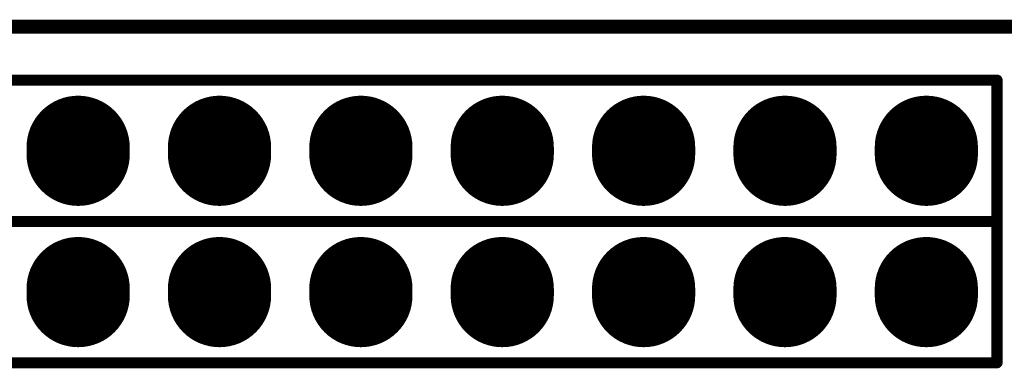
# Model space of a CAD drawing. Header units: millimetres. Extents: x 33.87 to 37.32, y 19.03 to 21.28.
# Tile 15 of 19: x 35.47 to 36.17, y 21.04 to 21.28. Entities that reach past the tile are written whole.
import ezdxf

# ---------------------------------------------------------------- set-up
doc = ezdxf.new("R2010")
doc.units = ezdxf.units.MM
doc.header["$MEASUREMENT"] = 0
for name, color, linetype in [('KeepOutLayer', 6, 'Continuous'), ('MidLayer1', 16, 'Continuous'), ('MidLayer2', 76, 'Continuous'), ('MidLayer3', 90, 'Continuous'), ('MidLayer4', 156, 'Continuous'), ('MidLayer5', 130, 'Continuous'), ('MidLayer6', 216, 'Continuous'), ('MultiLayer', 9, 'Continuous'), ('TopLayer', 1, 'Continuous'), ('TopOverlay', 2, 'Continuous'), ('TopSolder', 216, 'Continuous')]:
    doc.layers.add(name, color=color, linetype=linetype)

# ---------------------------------------------------------------- blocks, each defined once
blk = doc.blocks.new('SIP20X2_11')
at = {"layer": 'MidLayer1', "const_width": 0.065}
for points in [[(-0.0025, -1.3), (0.0025, -1.3)], [(0.0975, -1.3), (0.1025, -1.3)], [(-0.0025, -1.4), (0.0025, -1.4)], [(0.0975, -1.4), (0.1025, -1.4)], [(-0.0025, -1.5), (0.0025, -1.5)], [(0.0975, -1.5), (0.1025, -1.5)], [(-0.0025, -1.6), (0.0025, -1.6)], [(0.0975, -1.6), (0.1025, -1.6)], [(-0.0025, -1.7), (0.0025, -1.7)], [(0.0975, -1.7), (0.1025, -1.7)], [(-0.0025, -1.8), (0.0025, -1.8)], [(0.0975, -1.8), (0.1025, -1.8)], [(-0.0025, -1.9), (0.0025, -1.9)], [(0.0975, -1.9), (0.1025, -1.9)]]:
    blk.add_lwpolyline(points, dxfattribs=at)
at = {"layer": 'MidLayer1', "const_width": 0.0325}
for points in [[(-0.01875, -1.3, 1), (0.01375, -1.3, 1)], [(-0.01375, -1.3, 1), (0.01875, -1.3, 1)], [(0.08125, -1.3, 1), (0.11375, -1.3, 1)], [(0.08625, -1.3, 1), (0.11875, -1.3, 1)], [(-0.01875, -1.4, 1), (0.01375, -1.4, 1)], [(-0.01375, -1.4, 1), (0.01875, -1.4, 1)], [(0.08125, -1.4, 1), (0.11375, -1.4, 1)], [(0.08625, -1.4, 1), (0.11875, -1.4, 1)], [(-0.01875, -1.5, 1), (0.01375, -1.5, 1)], [(-0.01375, -1.5, 1), (0.01875, -1.5, 1)], [(0.08125, -1.5, 1), (0.11375, -1.5, 1)], [(0.08625, -1.5, 1), (0.11875, -1.5, 1)], [(-0.01875, -1.6, 1), (0.01375, -1.6, 1)], [(-0.01375, -1.6, 1), (0.01875, -1.6, 1)], [(0.08125, -1.6, 1), (0.11375, -1.6, 1)], [(0.08625, -1.6, 1), (0.11875, -1.6, 1)], [(-0.01875, -1.7, 1), (0.01375, -1.7, 1)], [(-0.01375, -1.7, 1), (0.01875, -1.7, 1)], [(0.08125, -1.7, 1), (0.11375, -1.7, 1)], [(0.08625, -1.7, 1), (0.11875, -1.7, 1)], [(-0.01875, -1.8, 1), (0.01375, -1.8, 1)], [(-0.01375, -1.8, 1), (0.01875, -1.8, 1)], [(0.08125, -1.8, 1), (0.11375, -1.8, 1)], [(0.08625, -1.8, 1), (0.11875, -1.8, 1)], [(-0.01875, -1.9, 1), (0.01375, -1.9, 1)], [(-0.01375, -1.9, 1), (0.01875, -1.9, 1)], [(0.08125, -1.9, 1), (0.11375, -1.9, 1)], [(0.08625, -1.9, 1), (0.11875, -1.9, 1)]]:
    blk.add_lwpolyline(points, format="xyb", close=True, dxfattribs=at)
at = {"layer": 'MidLayer2', "const_width": 0.065}
for points in [[(-0.0025, -1.3), (0.0025, -1.3)], [(0.0975, -1.3), (0.1025, -1.3)], [(-0.0025, -1.4), (0.0025, -1.4)], [(0.0975, -1.4), (0.1025, -1.4)], [(-0.0025, -1.5), (0.0025, -1.5)], [(0.0975, -1.5), (0.1025, -1.5)], [(-0.0025, -1.6), (0.0025, -1.6)], [(0.0975, -1.6), (0.1025, -1.6)], [(-0.0025, -1.7), (0.0025, -1.7)], [(0.0975, -1.7), (0.1025, -1.7)], [(-0.0025, -1.8), (0.0025, -1.8)], [(0.0975, -1.8), (0.1025, -1.8)], [(-0.0025, -1.9), (0.0025, -1.9)], [(0.0975, -1.9), (0.1025, -1.9)]]:
    blk.add_lwpolyline(points, dxfattribs=at)
at = {"layer": 'MidLayer2', "const_width": 0.0325}
for points in [[(-0.01875, -1.3, 1), (0.01375, -1.3, 1)], [(-0.01375, -1.3, 1), (0.01875, -1.3, 1)], [(0.08125, -1.3, 1), (0.11375, -1.3, 1)], [(0.08625, -1.3, 1), (0.11875, -1.3, 1)], [(-0.01875, -1.4, 1), (0.01375, -1.4, 1)], [(-0.01375, -1.4, 1), (0.01875, -1.4, 1)], [(0.08125, -1.4, 1), (0.11375, -1.4, 1)], [(0.08625, -1.4, 1), (0.11875, -1.4, 1)], [(-0.01875, -1.5, 1), (0.01375, -1.5, 1)], [(-0.01375, -1.5, 1), (0.01875, -1.5, 1)], [(0.08125, -1.5, 1), (0.11375, -1.5, 1)], [(0.08625, -1.5, 1), (0.11875, -1.5, 1)], [(-0.01875, -1.6, 1), (0.01375, -1.6, 1)], [(-0.01375, -1.6, 1), (0.01875, -1.6, 1)], [(0.08125, -1.6, 1), (0.11375, -1.6, 1)], [(0.08625, -1.6, 1), (0.11875, -1.6, 1)], [(-0.01875, -1.7, 1), (0.01375, -1.7, 1)], [(-0.01375, -1.7, 1), (0.01875, -1.7, 1)], [(0.08125, -1.7, 1), (0.11375, -1.7, 1)], [(0.08625, -1.7, 1), (0.11875, -1.7, 1)], [(-0.01875, -1.8, 1), (0.01375, -1.8, 1)], [(-0.01375, -1.8, 1), (0.01875, -1.8, 1)], [(0.08125, -1.8, 1), (0.11375, -1.8, 1)], [(0.08625, -1.8, 1), (0.11875, -1.8, 1)], [(-0.01875, -1.9, 1), (0.01375, -1.9, 1)], [(-0.01375, -1.9, 1), (0.01875, -1.9, 1)], [(0.08125, -1.9, 1), (0.11375, -1.9, 1)], [(0.08625, -1.9, 1), (0.11875, -1.9, 1)]]:
    blk.add_lwpolyline(points, format="xyb", close=True, dxfattribs=at)
at = {"layer": 'MidLayer3', "const_width": 0.065}
for points in [[(-0.0025, -1.3), (0.0025, -1.3)], [(0.0975, -1.3), (0.1025, -1.3)], [(-0.0025, -1.4), (0.0025, -1.4)], [(0.0975, -1.4), (0.1025, -1.4)], [(-0.0025, -1.5), (0.0025, -1.5)], [(0.0975, -1.5), (0.1025, -1.5)], [(-0.0025, -1.6), (0.0025, -1.6)], [(0.0975, -1.6), (0.1025, -1.6)], [(-0.0025, -1.7), (0.0025, -1.7)], [(0.0975, -1.7), (0.1025, -1.7)], [(-0.0025, -1.8), (0.0025, -1.8)], [(0.0975, -1.8), (0.1025, -1.8)], [(-0.0025, -1.9), (0.0025, -1.9)], [(0.0975, -1.9), (0.1025, -1.9)]]:
    blk.add_lwpolyline(points, dxfattribs=at)
at = {"layer": 'MidLayer3', "const_width": 0.0325}
for points in [[(-0.01875, -1.3, 1), (0.01375, -1.3, 1)], [(-0.01375, -1.3, 1), (0.01875, -1.3, 1)], [(0.08125, -1.3, 1), (0.11375, -1.3, 1)], [(0.08625, -1.3, 1), (0.11875, -1.3, 1)], [(-0.01875, -1.4, 1), (0.01375, -1.4, 1)], [(-0.01375, -1.4, 1), (0.01875, -1.4, 1)], [(0.08125, -1.4, 1), (0.11375, -1.4, 1)], [(0.08625, -1.4, 1), (0.11875, -1.4, 1)], [(-0.01875, -1.5, 1), (0.01375, -1.5, 1)], [(-0.01375, -1.5, 1), (0.01875, -1.5, 1)], [(0.08125, -1.5, 1), (0.11375, -1.5, 1)], [(0.08625, -1.5, 1), (0.11875, -1.5, 1)], [(-0.01875, -1.6, 1), (0.01375, -1.6, 1)], [(-0.01375, -1.6, 1), (0.01875, -1.6, 1)], [(0.08125, -1.6, 1), (0.11375, -1.6, 1)], [(0.08625, -1.6, 1), (0.11875, -1.6, 1)], [(-0.01875, -1.7, 1), (0.01375, -1.7, 1)], [(-0.01375, -1.7, 1), (0.01875, -1.7, 1)], [(0.08125, -1.7, 1), (0.11375, -1.7, 1)], [(0.08625, -1.7, 1), (0.11875, -1.7, 1)], [(-0.01875, -1.8, 1), (0.01375, -1.8, 1)], [(-0.01375, -1.8, 1), (0.01875, -1.8, 1)], [(0.08125, -1.8, 1), (0.11375, -1.8, 1)], [(0.08625, -1.8, 1), (0.11875, -1.8, 1)], [(-0.01875, -1.9, 1), (0.01375, -1.9, 1)], [(-0.01375, -1.9, 1), (0.01875, -1.9, 1)], [(0.08125, -1.9, 1), (0.11375, -1.9, 1)], [(0.08625, -1.9, 1), (0.11875, -1.9, 1)]]:
    blk.add_lwpolyline(points, format="xyb", close=True, dxfattribs=at)
at = {"layer": 'MidLayer4', "const_width": 0.065}
for points in [[(-0.0025, -1.3), (0.0025, -1.3)], [(0.0975, -1.3), (0.1025, -1.3)], [(-0.0025, -1.4), (0.0025, -1.4)], [(0.0975, -1.4), (0.1025, -1.4)], [(-0.0025, -1.5), (0.0025, -1.5)], [(0.0975, -1.5), (0.1025, -1.5)], [(-0.0025, -1.6), (0.0025, -1.6)], [(0.0975, -1.6), (0.1025, -1.6)], [(-0.0025, -1.7), (0.0025, -1.7)], [(0.0975, -1.7), (0.1025, -1.7)], [(-0.0025, -1.8), (0.0025, -1.8)], [(0.0975, -1.8), (0.1025, -1.8)], [(-0.0025, -1.9), (0.0025, -1.9)], [(0.0975, -1.9), (0.1025, -1.9)]]:
    blk.add_lwpolyline(points, dxfattribs=at)
at = {"layer": 'MidLayer4', "const_width": 0.0325}
for points in [[(-0.01875, -1.3, 1), (0.01375, -1.3, 1)], [(-0.01375, -1.3, 1), (0.01875, -1.3, 1)], [(0.08125, -1.3, 1), (0.11375, -1.3, 1)], [(0.08625, -1.3, 1), (0.11875, -1.3, 1)], [(-0.01875, -1.4, 1), (0.01375, -1.4, 1)], [(-0.01375, -1.4, 1), (0.01875, -1.4, 1)], [(0.08125, -1.4, 1), (0.11375, -1.4, 1)], [(0.08625, -1.4, 1), (0.11875, -1.4, 1)], [(-0.01875, -1.5, 1), (0.01375, -1.5, 1)], [(-0.01375, -1.5, 1), (0.01875, -1.5, 1)], [(0.08125, -1.5, 1), (0.11375, -1.5, 1)], [(0.08625, -1.5, 1), (0.11875, -1.5, 1)], [(-0.01875, -1.6, 1), (0.01375, -1.6, 1)], [(-0.01375, -1.6, 1), (0.01875, -1.6, 1)], [(0.08125, -1.6, 1), (0.11375, -1.6, 1)], [(0.08625, -1.6, 1), (0.11875, -1.6, 1)], [(-0.01875, -1.7, 1), (0.01375, -1.7, 1)], [(-0.01375, -1.7, 1), (0.01875, -1.7, 1)], [(0.08125, -1.7, 1), (0.11375, -1.7, 1)], [(0.08625, -1.7, 1), (0.11875, -1.7, 1)], [(-0.01875, -1.8, 1), (0.01375, -1.8, 1)], [(-0.01375, -1.8, 1), (0.01875, -1.8, 1)], [(0.08125, -1.8, 1), (0.11375, -1.8, 1)], [(0.08625, -1.8, 1), (0.11875, -1.8, 1)], [(-0.01875, -1.9, 1), (0.01375, -1.9, 1)], [(-0.01375, -1.9, 1), (0.01875, -1.9, 1)], [(0.08125, -1.9, 1), (0.11375, -1.9, 1)], [(0.08625, -1.9, 1), (0.11875, -1.9, 1)]]:
    blk.add_lwpolyline(points, format="xyb", close=True, dxfattribs=at)
at = {"layer": 'MidLayer5', "const_width": 0.065}
for points in [[(-0.0025, -1.3), (0.0025, -1.3)], [(0.0975, -1.3), (0.1025, -1.3)], [(-0.0025, -1.4), (0.0025, -1.4)], [(0.0975, -1.4), (0.1025, -1.4)], [(-0.0025, -1.5), (0.0025, -1.5)], [(0.0975, -1.5), (0.1025, -1.5)], [(-0.0025, -1.6), (0.0025, -1.6)], [(0.0975, -1.6), (0.1025, -1.6)], [(-0.0025, -1.7), (0.0025, -1.7)], [(0.0975, -1.7), (0.1025, -1.7)], [(-0.0025, -1.8), (0.0025, -1.8)], [(0.0975, -1.8), (0.1025, -1.8)], [(-0.0025, -1.9), (0.0025, -1.9)], [(0.0975, -1.9), (0.1025, -1.9)]]:
    blk.add_lwpolyline(points, dxfattribs=at)
at = {"layer": 'MidLayer5', "const_width": 0.0325}
for points in [[(-0.01875, -1.3, 1), (0.01375, -1.3, 1)], [(-0.01375, -1.3, 1), (0.01875, -1.3, 1)], [(0.08125, -1.3, 1), (0.11375, -1.3, 1)], [(0.08625, -1.3, 1), (0.11875, -1.3, 1)], [(-0.01875, -1.4, 1), (0.01375, -1.4, 1)], [(-0.01375, -1.4, 1), (0.01875, -1.4, 1)], [(0.08125, -1.4, 1), (0.11375, -1.4, 1)], [(0.08625, -1.4, 1), (0.11875, -1.4, 1)], [(-0.01875, -1.5, 1), (0.01375, -1.5, 1)], [(-0.01375, -1.5, 1), (0.01875, -1.5, 1)], [(0.08125, -1.5, 1), (0.11375, -1.5, 1)], [(0.08625, -1.5, 1), (0.11875, -1.5, 1)], [(-0.01875, -1.6, 1), (0.01375, -1.6, 1)], [(-0.01375, -1.6, 1), (0.01875, -1.6, 1)], [(0.08125, -1.6, 1), (0.11375, -1.6, 1)], [(0.08625, -1.6, 1), (0.11875, -1.6, 1)], [(-0.01875, -1.7, 1), (0.01375, -1.7, 1)], [(-0.01375, -1.7, 1), (0.01875, -1.7, 1)], [(0.08125, -1.7, 1), (0.11375, -1.7, 1)], [(0.08625, -1.7, 1), (0.11875, -1.7, 1)], [(-0.01875, -1.8, 1), (0.01375, -1.8, 1)], [(-0.01375, -1.8, 1), (0.01875, -1.8, 1)], [(0.08125, -1.8, 1), (0.11375, -1.8, 1)], [(0.08625, -1.8, 1), (0.11875, -1.8, 1)], [(-0.01875, -1.9, 1), (0.01375, -1.9, 1)], [(-0.01375, -1.9, 1), (0.01875, -1.9, 1)], [(0.08125, -1.9, 1), (0.11375, -1.9, 1)], [(0.08625, -1.9, 1), (0.11875, -1.9, 1)]]:
    blk.add_lwpolyline(points, format="xyb", close=True, dxfattribs=at)
at = {"layer": 'MidLayer6', "const_width": 0.065}
for points in [[(-0.0025, -1.3), (0.0025, -1.3)], [(0.0975, -1.3), (0.1025, -1.3)], [(-0.0025, -1.4), (0.0025, -1.4)], [(0.0975, -1.4), (0.1025, -1.4)], [(-0.0025, -1.5), (0.0025, -1.5)], [(0.0975, -1.5), (0.1025, -1.5)], [(-0.0025, -1.6), (0.0025, -1.6)], [(0.0975, -1.6), (0.1025, -1.6)], [(-0.0025, -1.7), (0.0025, -1.7)], [(0.0975, -1.7), (0.1025, -1.7)], [(-0.0025, -1.8), (0.0025, -1.8)], [(0.0975, -1.8), (0.1025, -1.8)], [(-0.0025, -1.9), (0.0025, -1.9)], [(0.0975, -1.9), (0.1025, -1.9)]]:
    blk.add_lwpolyline(points, dxfattribs=at)
at = {"layer": 'MidLayer6', "const_width": 0.0325}
for points in [[(-0.01875, -1.3, 1), (0.01375, -1.3, 1)], [(-0.01375, -1.3, 1), (0.01875, -1.3, 1)], [(0.08125, -1.3, 1), (0.11375, -1.3, 1)], [(0.08625, -1.3, 1), (0.11875, -1.3, 1)], [(-0.01875, -1.4, 1), (0.01375, -1.4, 1)], [(-0.01375, -1.4, 1), (0.01875, -1.4, 1)], [(0.08125, -1.4, 1), (0.11375, -1.4, 1)], [(0.08625, -1.4, 1), (0.11875, -1.4, 1)], [(-0.01875, -1.5, 1), (0.01375, -1.5, 1)], [(-0.01375, -1.5, 1), (0.01875, -1.5, 1)], [(0.08125, -1.5, 1), (0.11375, -1.5, 1)], [(0.08625, -1.5, 1), (0.11875, -1.5, 1)], [(-0.01875, -1.6, 1), (0.01375, -1.6, 1)], [(-0.01375, -1.6, 1), (0.01875, -1.6, 1)], [(0.08125, -1.6, 1), (0.11375, -1.6, 1)], [(0.08625, -1.6, 1), (0.11875, -1.6, 1)], [(-0.01875, -1.7, 1), (0.01375, -1.7, 1)], [(-0.01375, -1.7, 1), (0.01875, -1.7, 1)], [(0.08125, -1.7, 1), (0.11375, -1.7, 1)], [(0.08625, -1.7, 1), (0.11875, -1.7, 1)], [(-0.01875, -1.8, 1), (0.01375, -1.8, 1)], [(-0.01375, -1.8, 1), (0.01875, -1.8, 1)], [(0.08125, -1.8, 1), (0.11375, -1.8, 1)], [(0.08625, -1.8, 1), (0.11875, -1.8, 1)], [(-0.01875, -1.9, 1), (0.01375, -1.9, 1)], [(-0.01375, -1.9, 1), (0.01875, -1.9, 1)], [(0.08125, -1.9, 1), (0.11375, -1.9, 1)], [(0.08625, -1.9, 1), (0.11875, -1.9, 1)]]:
    blk.add_lwpolyline(points, format="xyb", close=True, dxfattribs=at)
at = {"layer": 'MultiLayer', "const_width": 0.065}
for points in [[(-0.0025, -1.3), (0.0025, -1.3)], [(0.0975, -1.3), (0.1025, -1.3)], [(-0.0025, -1.4), (0.0025, -1.4)], [(0.0975, -1.4), (0.1025, -1.4)], [(-0.0025, -1.5), (0.0025, -1.5)], [(0.0975, -1.5), (0.1025, -1.5)], [(-0.0025, -1.6), (0.0025, -1.6)], [(0.0975, -1.6), (0.1025, -1.6)], [(-0.0025, -1.7), (0.0025, -1.7)], [(0.0975, -1.7), (0.1025, -1.7)], [(-0.0025, -1.8), (0.0025, -1.8)], [(0.0975, -1.8), (0.1025, -1.8)], [(-0.0025, -1.9), (0.0025, -1.9)], [(0.0975, -1.9), (0.1025, -1.9)]]:
    blk.add_lwpolyline(points, dxfattribs=at)
at = {"layer": 'MultiLayer', "const_width": 0.0325}
for points in [[(-0.01875, -1.3, 1), (0.01375, -1.3, 1)], [(-0.01375, -1.3, 1), (0.01875, -1.3, 1)], [(0.08125, -1.3, 1), (0.11375, -1.3, 1)], [(0.08625, -1.3, 1), (0.11875, -1.3, 1)], [(-0.01875, -1.4, 1), (0.01375, -1.4, 1)], [(-0.01375, -1.4, 1), (0.01875, -1.4, 1)], [(0.08125, -1.4, 1), (0.11375, -1.4, 1)], [(0.08625, -1.4, 1), (0.11875, -1.4, 1)], [(-0.01875, -1.5, 1), (0.01375, -1.5, 1)], [(-0.01375, -1.5, 1), (0.01875, -1.5, 1)], [(0.08125, -1.5, 1), (0.11375, -1.5, 1)], [(0.08625, -1.5, 1), (0.11875, -1.5, 1)], [(-0.01875, -1.6, 1), (0.01375, -1.6, 1)], [(-0.01375, -1.6, 1), (0.01875, -1.6, 1)], [(0.08125, -1.6, 1), (0.11375, -1.6, 1)], [(0.08625, -1.6, 1), (0.11875, -1.6, 1)], [(-0.01875, -1.7, 1), (0.01375, -1.7, 1)], [(-0.01375, -1.7, 1), (0.01875, -1.7, 1)], [(0.08125, -1.7, 1), (0.11375, -1.7, 1)], [(0.08625, -1.7, 1), (0.11875, -1.7, 1)], [(-0.01875, -1.8, 1), (0.01375, -1.8, 1)], [(-0.01375, -1.8, 1), (0.01875, -1.8, 1)], [(0.08125, -1.8, 1), (0.11375, -1.8, 1)], [(0.08625, -1.8, 1), (0.11875, -1.8, 1)], [(-0.01875, -1.9, 1), (0.01375, -1.9, 1)], [(-0.01375, -1.9, 1), (0.01875, -1.9, 1)], [(0.08125, -1.9, 1), (0.11375, -1.9, 1)], [(0.08625, -1.9, 1), (0.11875, -1.9, 1)]]:
    blk.add_lwpolyline(points, format="xyb", close=True, dxfattribs=at)
at = {"layer": 'TopLayer', "const_width": 0.065}
for points in [[(-0.0025, -1.3), (0.0025, -1.3)], [(0.0975, -1.3), (0.1025, -1.3)], [(-0.0025, -1.4), (0.0025, -1.4)], [(0.0975, -1.4), (0.1025, -1.4)], [(-0.0025, -1.5), (0.0025, -1.5)], [(0.0975, -1.5), (0.1025, -1.5)], [(-0.0025, -1.6), (0.0025, -1.6)], [(0.0975, -1.6), (0.1025, -1.6)], [(-0.0025, -1.7), (0.0025, -1.7)], [(0.0975, -1.7), (0.1025, -1.7)], [(-0.0025, -1.8), (0.0025, -1.8)], [(0.0975, -1.8), (0.1025, -1.8)], [(-0.0025, -1.9), (0.0025, -1.9)], [(0.0975, -1.9), (0.1025, -1.9)]]:
    blk.add_lwpolyline(points, dxfattribs=at)
at = {"layer": 'TopLayer', "const_width": 0.0325}
for points in [[(-0.01875, -1.3, 1), (0.01375, -1.3, 1)], [(-0.01375, -1.3, 1), (0.01875, -1.3, 1)], [(0.08125, -1.3, 1), (0.11375, -1.3, 1)], [(0.08625, -1.3, 1), (0.11875, -1.3, 1)], [(-0.01875, -1.4, 1), (0.01375, -1.4, 1)], [(-0.01375, -1.4, 1), (0.01875, -1.4, 1)], [(0.08125, -1.4, 1), (0.11375, -1.4, 1)], [(0.08625, -1.4, 1), (0.11875, -1.4, 1)], [(-0.01875, -1.5, 1), (0.01375, -1.5, 1)], [(-0.01375, -1.5, 1), (0.01875, -1.5, 1)], [(0.08125, -1.5, 1), (0.11375, -1.5, 1)], [(0.08625, -1.5, 1), (0.11875, -1.5, 1)], [(-0.01875, -1.6, 1), (0.01375, -1.6, 1)], [(-0.01375, -1.6, 1), (0.01875, -1.6, 1)], [(0.08125, -1.6, 1), (0.11375, -1.6, 1)], [(0.08625, -1.6, 1), (0.11875, -1.6, 1)], [(-0.01875, -1.7, 1), (0.01375, -1.7, 1)], [(-0.01375, -1.7, 1), (0.01875, -1.7, 1)], [(0.08125, -1.7, 1), (0.11375, -1.7, 1)], [(0.08625, -1.7, 1), (0.11875, -1.7, 1)], [(-0.01875, -1.8, 1), (0.01375, -1.8, 1)], [(-0.01375, -1.8, 1), (0.01875, -1.8, 1)], [(0.08125, -1.8, 1), (0.11375, -1.8, 1)], [(0.08625, -1.8, 1), (0.11875, -1.8, 1)], [(-0.01875, -1.9, 1), (0.01375, -1.9, 1)], [(-0.01375, -1.9, 1), (0.01875, -1.9, 1)], [(0.08125, -1.9, 1), (0.11375, -1.9, 1)], [(0.08625, -1.9, 1), (0.11875, -1.9, 1)]]:
    blk.add_lwpolyline(points, format="xyb", close=True, dxfattribs=at)
at = {"layer": 'TopOverlay', "const_width": 0.00787}
for points in [[(-0.05, 0.06), (-0.05, -1.95)], [(0.05, 0.06), (0.05, -1.95)], [(0.05, 0.06), (0.05, -1.95)], [(0.15, 0.06), (0.15, -1.95)], [(-0.05, -1.95), (0.05, -1.95)], [(0.05, -1.95), (0.15, -1.95)]]:
    blk.add_lwpolyline(points, dxfattribs=at)
at = {"layer": 'TopOverlay', "const_width": 0.00394}
for points in [[(-0.05197, -1.95, 1), (-0.04803, -1.95, 1)], [(-0.05197, -1.95, 1), (-0.04803, -1.95, 1)], [(0.04803, -1.95, 1), (0.05197, -1.95, 1)], [(0.04803, -1.95, 1), (0.05197, -1.95, 1)], [(0.04803, -1.95, 1), (0.05197, -1.95, 1)], [(0.04803, -1.95, 1), (0.05197, -1.95, 1)], [(0.14803, -1.95, 1), (0.15197, -1.95, 1)], [(0.14803, -1.95, 1), (0.15197, -1.95, 1)]]:
    blk.add_lwpolyline(points, format="xyb", close=True, dxfattribs=at)
at = {"layer": 'TopSolder', "const_width": 0.073}
for points in [[(-0.0025, -1.3), (0.0025, -1.3)], [(0.0975, -1.3), (0.1025, -1.3)], [(-0.0025, -1.4), (0.0025, -1.4)], [(0.0975, -1.4), (0.1025, -1.4)], [(-0.0025, -1.5), (0.0025, -1.5)], [(0.0975, -1.5), (0.1025, -1.5)], [(-0.0025, -1.6), (0.0025, -1.6)], [(0.0975, -1.6), (0.1025, -1.6)], [(-0.0025, -1.7), (0.0025, -1.7)], [(0.0975, -1.7), (0.1025, -1.7)], [(-0.0025, -1.8), (0.0025, -1.8)], [(0.0975, -1.8), (0.1025, -1.8)], [(-0.0025, -1.9), (0.0025, -1.9)], [(0.0975, -1.9), (0.1025, -1.9)]]:
    blk.add_lwpolyline(points, dxfattribs=at)
at = {"layer": 'TopSolder', "const_width": 0.0365}
for points in [[(-0.02075, -1.3, 1), (0.01575, -1.3, 1)], [(-0.01575, -1.3, 1), (0.02075, -1.3, 1)], [(0.07925, -1.3, 1), (0.11575, -1.3, 1)], [(0.08425, -1.3, 1), (0.12075, -1.3, 1)], [(-0.02075, -1.4, 1), (0.01575, -1.4, 1)], [(-0.01575, -1.4, 1), (0.02075, -1.4, 1)], [(0.07925, -1.4, 1), (0.11575, -1.4, 1)], [(0.08425, -1.4, 1), (0.12075, -1.4, 1)], [(-0.02075, -1.5, 1), (0.01575, -1.5, 1)], [(-0.01575, -1.5, 1), (0.02075, -1.5, 1)], [(0.07925, -1.5, 1), (0.11575, -1.5, 1)], [(0.08425, -1.5, 1), (0.12075, -1.5, 1)], [(-0.02075, -1.6, 1), (0.01575, -1.6, 1)], [(-0.01575, -1.6, 1), (0.02075, -1.6, 1)], [(0.07925, -1.6, 1), (0.11575, -1.6, 1)], [(0.08425, -1.6, 1), (0.12075, -1.6, 1)], [(-0.02075, -1.7, 1), (0.01575, -1.7, 1)], [(-0.01575, -1.7, 1), (0.02075, -1.7, 1)], [(0.07925, -1.7, 1), (0.11575, -1.7, 1)], [(0.08425, -1.7, 1), (0.12075, -1.7, 1)], [(-0.02075, -1.8, 1), (0.01575, -1.8, 1)], [(-0.01575, -1.8, 1), (0.02075, -1.8, 1)], [(0.07925, -1.8, 1), (0.11575, -1.8, 1)], [(0.08425, -1.8, 1), (0.12075, -1.8, 1)], [(-0.02075, -1.9, 1), (0.01575, -1.9, 1)], [(-0.01575, -1.9, 1), (0.02075, -1.9, 1)], [(0.07925, -1.9, 1), (0.11575, -1.9, 1)], [(0.08425, -1.9, 1), (0.12075, -1.9, 1)]]:
    blk.add_lwpolyline(points, format="xyb", close=True, dxfattribs=at)

msp = doc.modelspace()

# ---------------------------------------------------------------- linework, layer by layer
at = {"layer": 'KeepOutLayer', "const_width": 0.01}
msp.add_lwpolyline([(34.0178, 21.27972), (37.08866, 21.27972)], dxfattribs=at)

# ---------------------------------------------------------------- block references
at = {"rotation": 89.99999999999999}
msp.add_blockref('SIP20X2_11', (34.21453, 21.09193), dxfattribs=at)

doc.saveas('drawing.dxf')
